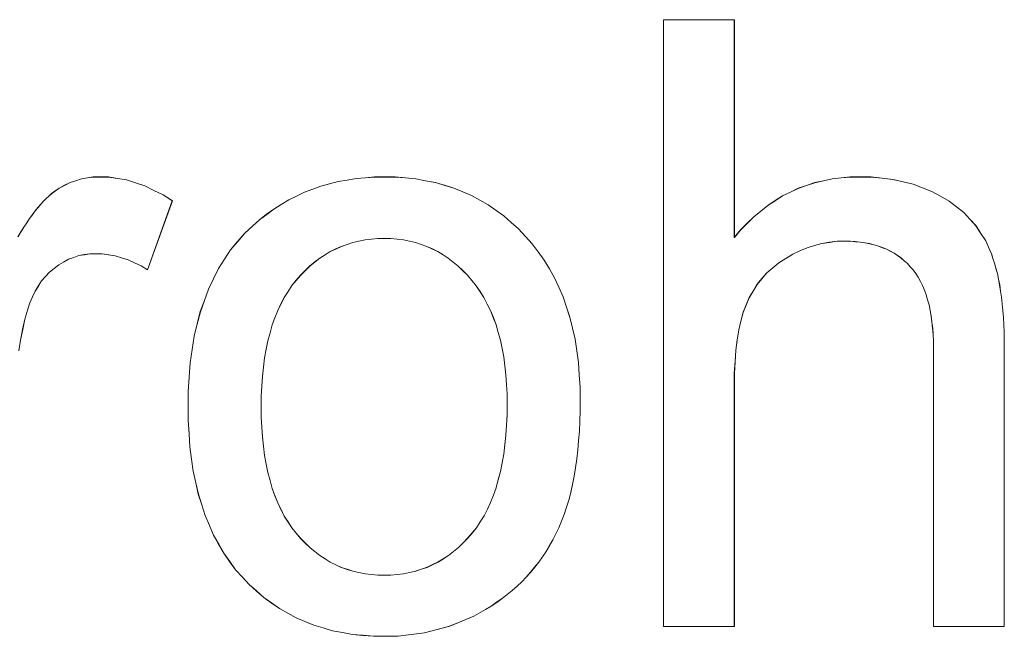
# Model space of a CAD drawing. Extents: x 229 to 926, y 37 to 878.
# Tile 106 of 194: x 322.69 to 326.75, y 834.52 to 837.06. Entities that reach past the tile are written whole.
import ezdxf

# ---------------------------------------------------------------- set-up
doc = ezdxf.new("R2010")
doc.units = 0
doc.layers.get('0').update_dxf_attribs({"lineweight": 13})
doc.layers.add('Beschriftung', color=7, linetype='Continuous', lineweight=25)
doc.layers.add('Beschriftung-A03ENJ5NI0', color=7, linetype='Continuous', lineweight=25)

# ---------------------------------------------------------------- blocks, each defined once
blk = doc.blocks.new('Referenz-A03ENJ5LI0', base_point=(255.7277, 65.704))
at = {"layer": 'Beschriftung', "color": 0, "lineweight": -2}
for p, q in [((325.3409, 834.5615), (325.3409, 837.0615)), ((325.3409, 837.0615), (325.6331, 837.0615)), ((325.6331, 837.0615), (325.6331, 836.1641)), ((322.8736, 836.3792), (322.896, 836.3906)), ((322.896, 836.3906), (322.9194, 836.3983)), ((322.9194, 836.3983), (322.9428, 836.406)), ((322.9428, 836.406), (322.9673, 836.4098)), ((322.9673, 836.4098), (322.9918, 836.4136)), ((322.9918, 836.4136), (323.0174, 836.4136)), ((323.0174, 836.4136), (323.0543, 836.4136)), ((323.0543, 836.4136), (323.0915, 836.4074)), ((323.0915, 836.4074), (323.1287, 836.4013)), ((323.1287, 836.4013), (323.1662, 836.3891)), ((323.1662, 836.3891), (323.2037, 836.3769)), ((323.9296, 836.3759), (323.965, 836.3853)), ((323.965, 836.3853), (324.0004, 836.3947)), ((324.0004, 836.3947), (324.0374, 836.401)), ((324.0374, 836.401), (324.0744, 836.4074)), ((324.0744, 836.4074), (324.1128, 836.4105)), ((324.1128, 836.4105), (324.1512, 836.4136)), ((324.1512, 836.4136), (324.1912, 836.4136)), ((324.1912, 836.4136), (324.2357, 836.4136)), ((324.2357, 836.4136), (324.278, 836.4098)), ((324.278, 836.4098), (324.3205, 836.406)), ((324.3205, 836.406), (324.3608, 836.3983)), ((324.3608, 836.3983), (324.4012, 836.3906)), ((324.4012, 836.3906), (324.4396, 836.3792)), ((325.9307, 836.3785), (325.9647, 836.3902)), ((325.9647, 836.3902), (326.0004, 836.398)), ((326.0004, 836.398), (326.036, 836.4058)), ((326.036, 836.4058), (326.0733, 836.4098)), ((326.0733, 836.4098), (326.1106, 836.4136)), ((326.1106, 836.4136), (326.1495, 836.4136)), ((326.1495, 836.4136), (326.1975, 836.4136)), ((326.1975, 836.4136), (326.2422, 836.4087)), ((326.2422, 836.4087), (326.287, 836.4037)), ((326.287, 836.4037), (326.3286, 836.3938)), ((326.3286, 836.3938), (326.3702, 836.3839)), ((326.3702, 836.3839), (326.4087, 836.369)), ((322.8084, 836.335), (322.8194, 836.3448)), ((322.8194, 836.3448), (322.8299, 836.3524)), ((322.8299, 836.3524), (322.8513, 836.3676)), ((322.8513, 836.3676), (322.8736, 836.3792)), ((323.2037, 836.3769), (323.2415, 836.3585)), ((323.2415, 836.3585), (323.2794, 836.3401)), ((323.8295, 836.335), (323.8619, 836.3508)), ((323.8619, 836.3508), (323.8958, 836.3633)), ((323.8958, 836.3633), (323.9296, 836.3759)), ((324.4396, 836.3792), (324.4779, 836.3678)), ((324.4779, 836.3678), (324.5142, 836.3524)), ((324.5142, 836.3524), (324.5505, 836.3372)), ((325.8322, 836.3357), (325.8645, 836.3512)), ((325.8645, 836.3512), (325.8968, 836.3668)), ((325.8968, 836.3668), (325.9307, 836.3785)), ((326.4087, 836.369), (326.4471, 836.3542)), ((326.4471, 836.3542), (326.4825, 836.3344)), ((322.7753, 836.3018), (322.7864, 836.3136)), ((322.7864, 836.3136), (322.7975, 836.3253)), ((322.7975, 836.3253), (322.8084, 836.335)), ((323.3175, 836.3156), (323.2151, 836.0316)), ((323.2794, 836.3401), (323.3175, 836.3156)), ((323.7663, 836.3005), (323.7971, 836.3194)), ((323.7971, 836.3194), (323.8295, 836.335)), ((324.5505, 836.3372), (324.5848, 836.3181)), ((324.5848, 836.3181), (324.6192, 836.2989)), ((325.771, 836.2967), (325.8016, 836.3161)), ((325.8016, 836.3161), (325.8322, 836.3357)), ((326.4825, 836.3344), (326.5178, 836.3145)), ((326.5178, 836.3145), (326.5481, 836.2909)), ((322.7409, 836.2584), (322.7526, 836.2742)), ((322.7526, 836.2742), (322.7639, 836.288)), ((322.7639, 836.288), (322.7753, 836.3018)), ((323.7061, 836.2597), (323.7354, 836.2816)), ((323.7354, 836.2816), (323.7663, 836.3005)), ((324.6192, 836.2989), (324.6514, 836.276)), ((324.6514, 836.276), (324.6837, 836.2531)), ((325.7132, 836.2499), (325.7421, 836.2732)), ((325.7421, 836.2732), (325.771, 836.2967)), ((326.5481, 836.2909), (326.5784, 836.2673)), ((326.5784, 836.2673), (326.6036, 836.2398)), ((322.7056, 836.2068), (322.7175, 836.2248)), ((322.7175, 836.2248), (322.7293, 836.2426)), ((322.7293, 836.2426), (322.7409, 836.2584)), ((323.649, 836.2125), (323.6768, 836.2376)), ((323.6768, 836.2376), (323.7061, 836.2597)), ((324.6837, 836.2531), (324.7138, 836.2263)), ((324.7138, 836.2263), (324.7442, 836.1996)), ((325.6587, 836.1953), (325.6859, 836.2226)), ((325.6859, 836.2226), (325.7132, 836.2499)), ((326.6036, 836.2398), (326.6289, 836.2125)), ((322.6814, 836.167), (322.6935, 836.1869)), ((322.6935, 836.1869), (322.7056, 836.2068)), ((323.5867, 836.1479), (323.6157, 836.1822)), ((323.6157, 836.1822), (323.649, 836.2125)), ((324.7442, 836.1996), (324.7723, 836.169)), ((325.6331, 836.1641), (325.6587, 836.1953)), ((326.6289, 836.2125), (326.6492, 836.1813)), ((326.6492, 836.1813), (326.6695, 836.1502)), ((323.5575, 836.1135), (323.5867, 836.1479)), ((324.0615, 836.144), (324.0376, 836.1359)), ((324.0865, 836.1494), (324.0615, 836.144)), ((324.1115, 836.1547), (324.0865, 836.1494)), ((324.1377, 836.1575), (324.1115, 836.1547)), ((324.1639, 836.1602), (324.1377, 836.1575)), ((324.1912, 836.1602), (324.1639, 836.1602)), ((324.2182, 836.1602), (324.1912, 836.1602)), ((324.244, 836.1575), (324.2182, 836.1602)), ((324.2697, 836.1547), (324.244, 836.1575)), ((324.2945, 836.1493), (324.2697, 836.1547)), ((324.3192, 836.1439), (324.2945, 836.1493)), ((324.3429, 836.1358), (324.3192, 836.1439)), ((324.7723, 836.169), (324.8006, 836.1384)), ((325.994, 836.1399), (325.9634, 836.1311)), ((326.0255, 836.1444), (325.994, 836.1399)), ((326.057, 836.1487), (326.0255, 836.1444)), ((326.0896, 836.1487), (326.057, 836.1487)), ((326.1113, 836.1487), (326.0896, 836.1487)), ((326.1317, 836.1471), (326.1113, 836.1487)), ((326.1522, 836.1454), (326.1317, 836.1471)), ((326.1715, 836.1422), (326.1522, 836.1454)), ((326.1908, 836.1389), (326.1715, 836.1422)), ((326.6695, 836.1502), (326.6847, 836.1151)), ((323.5326, 836.0752), (323.5575, 836.1135)), ((323.9684, 836.1063), (323.9469, 836.0929)), ((323.9911, 836.1171), (323.9684, 836.1063)), ((324.0138, 836.1278), (323.9911, 836.1171)), ((324.0376, 836.1359), (324.0138, 836.1278)), ((324.3666, 836.1276), (324.3429, 836.1358)), ((324.3891, 836.1169), (324.3666, 836.1276)), ((324.4116, 836.1061), (324.3891, 836.1169)), ((324.433, 836.0925), (324.4116, 836.1061)), ((324.8006, 836.1384), (324.8252, 836.1049)), ((324.8252, 836.1049), (324.8499, 836.0714)), ((325.9033, 836.1089), (325.8737, 836.0957)), ((325.9329, 836.1223), (325.9033, 836.1089)), ((325.9634, 836.1311), (325.9329, 836.1223)), ((326.2088, 836.134), (326.1908, 836.1389)), ((326.2269, 836.1291), (326.2088, 836.134)), ((326.2437, 836.1225), (326.2269, 836.1291)), ((326.2605, 836.1159), (326.2437, 836.1225)), ((326.276, 836.1078), (326.2605, 836.1159)), ((326.2916, 836.0996), (326.276, 836.1078)), ((326.3059, 836.0897), (326.2916, 836.0996)), ((326.6847, 836.1151), (326.6923, 836.0977)), ((322.8695, 836.0632), (322.8494, 836.0519)), ((322.8898, 836.0745), (322.8695, 836.0632)), ((322.9112, 836.0822), (322.8898, 836.0745)), ((322.9326, 836.0897), (322.9112, 836.0822)), ((322.9553, 836.0935), (322.9326, 836.0897)), ((322.9779, 836.0973), (322.9553, 836.0935)), ((323.0017, 836.0973), (322.9779, 836.0973)), ((323.0285, 836.0973), (323.0017, 836.0973)), ((323.0551, 836.0932), (323.0285, 836.0973)), ((323.0817, 836.0891), (323.0551, 836.0932)), ((323.1085, 836.0809), (323.0817, 836.0891)), ((323.1351, 836.0726), (323.1085, 836.0809)), ((323.1618, 836.0603), (323.1351, 836.0726)), ((323.1884, 836.048), (323.1618, 836.0603)), ((323.5076, 836.0367), (323.5326, 836.0752)), ((323.905, 836.0633), (323.8847, 836.0471)), ((323.9254, 836.0794), (323.905, 836.0633)), ((323.9469, 836.0929), (323.9254, 836.0794)), ((324.4544, 836.079), (324.433, 836.0925)), ((324.4748, 836.0628), (324.4544, 836.079)), ((324.4951, 836.0465), (324.4748, 836.0628)), ((324.8499, 836.0714), (324.8711, 836.0351)), ((325.8164, 836.0603), (325.7919, 836.0395)), ((325.8451, 836.078), (325.8164, 836.0603)), ((325.8737, 836.0957), (325.8451, 836.078)), ((326.3203, 836.08), (326.3059, 836.0897)), ((326.3333, 836.0685), (326.3203, 836.08)), ((326.3465, 836.057), (326.3333, 836.0685)), ((326.6923, 836.0977), (326.6989, 836.0782)), ((326.6989, 836.0782), (326.7056, 836.0587)), ((326.7056, 836.0587), (326.7113, 836.0373)), ((322.8114, 836.0216), (322.7951, 836.0035)), ((322.8304, 836.0367), (322.8114, 836.0216)), ((322.8494, 836.0519), (322.8304, 836.0367)), ((323.2151, 836.0316), (323.1884, 836.048)), ((323.4868, 835.9943), (323.5076, 836.0367)), ((323.8654, 836.0283), (323.8463, 836.0094)), ((323.8847, 836.0471), (323.8654, 836.0283)), ((324.5144, 836.0276), (324.4951, 836.0465)), ((324.5335, 836.0086), (324.5144, 836.0276)), ((324.8711, 836.0351), (324.8922, 835.9986)), ((325.7674, 836.0186), (325.747, 835.9947)), ((325.7919, 836.0395), (325.7674, 836.0186)), ((326.3583, 836.0439), (326.3465, 836.057)), ((326.3702, 836.0308), (326.3583, 836.0439)), ((326.3806, 836.0158), (326.3702, 836.0308)), ((326.7113, 836.0373), (326.7171, 836.016)), ((322.7789, 835.9855), (322.7653, 835.9644)), ((322.7951, 836.0035), (322.7789, 835.9855)), ((323.466, 835.9517), (323.4868, 835.9943)), ((323.8283, 835.9879), (323.8102, 835.9663)), ((323.8463, 836.0094), (323.8283, 835.9879)), ((324.5517, 835.987), (324.5335, 836.0086)), ((324.5698, 835.9653), (324.5517, 835.987)), ((324.8922, 835.9986), (324.9098, 835.9593)), ((325.747, 835.9947), (325.7266, 835.9707)), ((326.391, 836.0006), (326.3806, 836.0158)), ((326.4, 835.9836), (326.391, 836.0006)), ((326.4088, 835.9666), (326.4, 835.9836)), ((326.7171, 836.016), (326.7218, 835.9926)), ((326.7218, 835.9926), (326.7265, 835.9691)), ((322.7517, 835.9434), (322.7409, 835.9195)), ((322.7653, 835.9644), (322.7517, 835.9434)), ((323.4494, 835.9052), (323.466, 835.9517)), ((323.7945, 835.942), (323.7787, 835.9177)), ((323.8102, 835.9663), (323.7945, 835.942)), ((324.5857, 835.9411), (324.5698, 835.9653)), ((324.6015, 835.917), (324.5857, 835.9411)), ((324.9098, 835.9593), (324.9275, 835.9199)), ((325.7103, 835.9436), (325.6941, 835.9165)), ((325.7266, 835.9707), (325.7103, 835.9436)), ((326.4162, 835.9477), (326.4088, 835.9666)), ((326.4237, 835.9286), (326.4162, 835.9477)), ((326.7265, 835.9691), (326.7304, 835.9438)), ((326.7304, 835.9438), (326.7341, 835.9184)), ((322.7409, 835.9195), (322.73, 835.8955)), ((323.4328, 835.8587), (323.4494, 835.9052)), ((323.7787, 835.9177), (323.7652, 835.8907)), ((324.6151, 835.8902), (324.6015, 835.917)), ((324.9275, 835.9199), (324.9416, 835.8777)), ((325.6941, 835.9165), (325.6818, 835.8862)), ((326.4296, 835.9077), (326.4237, 835.9286)), ((326.4356, 835.8868), (326.4296, 835.9077)), ((326.7341, 835.9184), (326.737, 835.8911)), ((322.7219, 835.8687), (322.7097, 835.8277)), ((322.73, 835.8955), (322.7219, 835.8687)), ((323.4202, 835.808), (323.4328, 835.8587)), ((323.7517, 835.8637), (323.7404, 835.8339)), ((323.7652, 835.8907), (323.7517, 835.8637)), ((324.6287, 835.8634), (324.6151, 835.8902)), ((324.64, 835.8342), (324.6287, 835.8634)), ((324.9416, 835.8777), (324.9556, 835.8355)), ((325.6696, 835.856), (325.6605, 835.8199)), ((325.6818, 835.8862), (325.6696, 835.856)), ((326.44, 835.8639), (326.4356, 835.8868)), ((326.4445, 835.841), (326.44, 835.8639)), ((326.737, 835.8911), (326.7399, 835.8637)), ((326.7399, 835.8637), (326.7417, 835.8344)), ((322.7097, 835.8277), (322.7006, 835.7848)), ((323.7404, 835.8339), (323.7291, 835.8041)), ((324.6514, 835.8049), (324.64, 835.8342)), ((324.9556, 835.8355), (324.9662, 835.7904)), ((325.6605, 835.8199), (325.6514, 835.784)), ((326.4474, 835.8161), (326.4445, 835.841)), ((326.4504, 835.7913), (326.4474, 835.8161)), ((326.7417, 835.8344), (326.7436, 835.8051)), ((322.7006, 835.7848), (322.6915, 835.7419)), ((323.4078, 835.7574), (323.4202, 835.808)), ((323.7291, 835.8041), (323.7202, 835.7716)), ((324.6605, 835.7731), (324.6514, 835.8049)), ((324.9662, 835.7904), (324.9768, 835.7451)), ((325.6514, 835.784), (325.6453, 835.7421)), ((326.4519, 835.7645), (326.4504, 835.7913)), ((326.7436, 835.8051), (326.7446, 835.7738)), ((322.6915, 835.7419), (322.6854, 835.6972)), ((323.3994, 835.7027), (323.4078, 835.7574)), ((323.7111, 835.7391), (323.7044, 835.7038)), ((323.7202, 835.7716), (323.7111, 835.7391)), ((324.6695, 835.7412), (324.6605, 835.7731)), ((324.6763, 835.7069), (324.6695, 835.7412)), ((324.9768, 835.7451), (324.9838, 835.6971)), ((325.6453, 835.7421), (325.6392, 835.7003)), ((326.4533, 835.7377), (326.4519, 835.7645)), ((326.4533, 835.7089), (326.4533, 835.7377)), ((326.7446, 835.7738), (326.7456, 835.7426)), ((326.7456, 835.7426), (326.7456, 835.7093)), ((323.3912, 835.648), (323.3994, 835.7027)), ((323.7044, 835.7038), (323.6976, 835.6685)), ((324.6831, 835.6725), (324.6763, 835.7069)), ((324.9838, 835.6971), (324.9909, 835.649)), ((325.6392, 835.7003), (325.6361, 835.6529)), ((326.4533, 834.5615), (326.4533, 835.7089)), ((326.7456, 835.7093), (326.7456, 834.5615)), ((323.6976, 835.6685), (323.6931, 835.6305)), ((324.6876, 835.6355), (324.6831, 835.6725)), ((325.6361, 835.6529), (325.6331, 835.6053)), ((323.387, 835.5892), (323.3912, 835.648)), ((323.6931, 835.6305), (323.6886, 835.5924)), ((324.6922, 835.5987), (324.6876, 835.6355)), ((324.9909, 835.649), (324.9944, 835.598)), ((323.3828, 835.5304), (323.387, 835.5892)), ((323.6886, 835.5924), (323.6863, 835.5517)), ((324.6944, 835.5592), (324.6922, 835.5987)), ((324.9944, 835.598), (324.9979, 835.547)), ((325.6331, 835.6053), (325.6331, 835.552)), ((323.6863, 835.5517), (323.6841, 835.5109)), ((324.6967, 835.5197), (324.6944, 835.5592)), ((324.9979, 835.547), (324.9979, 835.4932)), ((325.6331, 835.552), (325.6331, 834.5615)), ((323.3828, 835.4676), (323.3828, 835.5304)), ((323.6841, 835.5109), (323.6841, 835.4675)), ((324.6967, 835.4777), (324.6967, 835.5197)), ((324.9979, 835.4932), (324.9979, 835.4495)), ((323.3828, 835.4102), (323.3828, 835.4676)), ((323.6841, 835.4675), (323.6841, 835.424)), ((324.6967, 835.4331), (324.6967, 835.4777)), ((323.3863, 835.3563), (323.3828, 835.4102)), ((323.6841, 835.424), (323.6863, 835.3832)), ((324.6945, 835.3914), (324.6967, 835.4331)), ((324.9979, 835.4495), (324.9964, 835.408)), ((323.6863, 835.3832), (323.6886, 835.3424)), ((324.6922, 835.3496), (324.6945, 835.3914)), ((324.9964, 835.408), (324.9949, 835.3668)), ((323.3897, 835.3023), (323.3863, 835.3563)), ((323.6886, 835.3424), (323.6931, 835.3043)), ((324.6876, 835.3108), (324.6922, 835.3496)), ((324.9949, 835.3668), (324.9917, 835.3277)), ((323.3968, 835.2517), (323.3897, 835.3023)), ((323.6931, 835.3043), (323.6976, 835.2663)), ((324.6832, 835.2719), (324.6876, 835.3108)), ((324.9885, 835.2887), (324.984, 835.252)), ((324.9917, 835.3277), (324.9885, 835.2887)), ((323.4037, 835.2011), (323.3968, 835.2517)), ((323.6976, 835.2663), (323.7044, 835.231)), ((324.6765, 835.2359), (324.6832, 835.2719)), ((324.984, 835.252), (324.9792, 835.2154)), ((323.7044, 835.231), (323.7111, 835.1957)), ((324.6696, 835.1999), (324.6765, 835.2359)), ((324.9792, 835.2154), (324.973, 835.181)), ((323.4142, 835.1539), (323.4037, 835.2011)), ((323.7111, 835.1957), (323.7202, 835.1631)), ((324.6517, 835.1335), (324.6607, 835.1668)), ((324.6607, 835.1668), (324.6696, 835.1999)), ((324.973, 835.181), (324.9667, 835.1466)), ((323.4246, 835.1067), (323.4142, 835.1539)), ((323.7202, 835.1631), (323.7291, 835.1305)), ((323.7291, 835.1305), (323.7404, 835.1007)), ((324.6404, 835.1032), (324.6517, 835.1335)), ((324.9667, 835.1466), (324.959, 835.1145)), ((323.4386, 835.0626), (323.4246, 835.1067)), ((323.7404, 835.1007), (323.7517, 835.0708)), ((324.6291, 835.073), (324.6404, 835.1032)), ((324.959, 835.1145), (324.9512, 835.0825)), ((323.4525, 835.0188), (323.4386, 835.0626)), ((323.7517, 835.0708), (323.7652, 835.0437)), ((324.602, 835.018), (324.6156, 835.0454)), ((324.6156, 835.0454), (324.6291, 835.073)), ((324.9417, 835.0528), (324.9325, 835.0232)), ((324.9512, 835.0825), (324.9417, 835.0528)), ((323.4701, 834.9783), (323.4525, 835.0188)), ((323.7652, 835.0437), (323.7787, 835.0166)), ((323.7787, 835.0166), (323.7945, 834.9922)), ((324.5863, 834.9934), (324.602, 835.018)), ((324.9325, 835.0232), (324.9215, 834.9958)), ((323.4874, 834.9377), (323.4701, 834.9783)), ((323.7945, 834.9922), (323.8102, 834.9678)), ((323.8102, 834.9678), (323.8283, 834.9462)), ((324.5525, 834.947), (324.5705, 834.9688)), ((324.5705, 834.9688), (324.5863, 834.9934)), ((324.9106, 834.9684), (324.8982, 834.9434)), ((324.9215, 834.9958), (324.9106, 834.9684)), ((323.5083, 834.9005), (323.4874, 834.9377)), ((323.8283, 834.9462), (323.8463, 834.9245)), ((323.8463, 834.9245), (323.8654, 834.9056)), ((324.5153, 834.9063), (324.5344, 834.9253)), ((324.5344, 834.9253), (324.5525, 834.947)), ((324.8982, 834.9434), (324.8856, 834.9184)), ((323.5293, 834.8634), (323.5083, 834.9005)), ((323.8654, 834.9056), (323.8847, 834.8866)), ((323.8847, 834.8866), (323.905, 834.8704)), ((324.4758, 834.8709), (324.4962, 834.8872)), ((324.4962, 834.8872), (324.5153, 834.9063)), ((324.8718, 834.8947), (324.8578, 834.8711)), ((324.8856, 834.9184), (324.8718, 834.8947)), ((323.5537, 834.8295), (323.5293, 834.8634)), ((323.905, 834.8704), (323.9254, 834.8542)), ((323.9254, 834.8542), (323.9469, 834.8406)), ((324.434, 834.841), (324.4556, 834.8546)), ((324.4556, 834.8546), (324.4758, 834.8709)), ((324.8426, 834.8488), (324.8272, 834.8266)), ((324.8578, 834.8711), (324.8426, 834.8488)), ((323.5781, 834.7957), (323.5537, 834.8295)), ((323.9469, 834.8406), (323.9684, 834.8271)), ((323.9684, 834.8271), (323.9911, 834.8162)), ((323.9911, 834.8162), (324.0138, 834.8054)), ((324.0138, 834.8054), (324.0376, 834.7974)), ((324.3438, 834.7974), (324.3675, 834.8056)), ((324.3675, 834.8056), (324.3901, 834.8166)), ((324.3901, 834.8166), (324.4127, 834.8274)), ((324.4127, 834.8274), (324.434, 834.841)), ((324.8105, 834.8057), (324.7937, 834.7849)), ((324.8272, 834.8266), (324.8105, 834.8057)), ((323.606, 834.7652), (323.5781, 834.7957)), ((323.6339, 834.7348), (323.606, 834.7652)), ((324.0376, 834.7974), (324.0615, 834.7892)), ((324.0615, 834.7892), (324.0865, 834.7838)), ((324.0865, 834.7838), (324.1115, 834.7785)), ((324.1115, 834.7785), (324.1377, 834.7757)), ((324.1377, 834.7757), (324.1639, 834.773)), ((324.1639, 834.773), (324.1912, 834.773)), ((324.1912, 834.773), (324.2183, 834.773)), ((324.2183, 834.773), (324.2443, 834.7757)), ((324.2443, 834.7757), (324.2703, 834.7785)), ((324.2703, 834.7785), (324.2952, 834.7838)), ((324.2952, 834.7838), (324.32, 834.7893)), ((324.32, 834.7893), (324.3438, 834.7974)), ((324.7756, 834.7655), (324.7573, 834.746)), ((324.7937, 834.7849), (324.7756, 834.7655)), ((323.664, 834.7081), (323.6339, 834.7348)), ((324.7378, 834.728), (324.7183, 834.7099)), ((324.7573, 834.746), (324.7378, 834.728)), ((323.6941, 834.6815), (323.664, 834.7081)), ((323.7263, 834.6587), (323.6941, 834.6815)), ((324.6972, 834.6933), (324.6763, 834.6767)), ((324.7183, 834.7099), (324.6972, 834.6933)), ((323.7585, 834.6357), (323.7263, 834.6587)), ((324.6314, 834.6461), (324.6075, 834.6322)), ((324.6538, 834.6614), (324.6314, 834.6461)), ((324.6763, 834.6767), (324.6538, 834.6614)), ((323.7929, 834.6167), (323.7585, 834.6357)), ((323.8274, 834.5976), (323.7929, 834.6167)), ((324.5598, 834.6045), (324.51, 834.5838)), ((324.6075, 834.6322), (324.5598, 834.6045)), ((323.864, 834.5824), (323.8274, 834.5976)), ((323.9005, 834.5672), (323.864, 834.5824)), ((323.9393, 834.5557), (323.9005, 834.5672)), ((324.4602, 834.5631), (324.4082, 834.5492)), ((324.51, 834.5838), (324.4602, 834.5631)), ((325.6331, 834.5615), (325.3409, 834.5615)), ((326.7456, 834.5615), (326.4533, 834.5615)), ((323.978, 834.5443), (323.9393, 834.5557)), ((324.0188, 834.5367), (323.978, 834.5443)), ((324.0598, 834.529), (324.0188, 834.5367)), ((324.1029, 834.5253), (324.0598, 834.529)), ((324.146, 834.5215), (324.1029, 834.5253)), ((324.1912, 834.5215), (324.146, 834.5215)), ((324.2476, 834.5215), (324.1912, 834.5215)), ((324.3018, 834.5284), (324.2476, 834.5215)), ((324.3561, 834.5354), (324.3018, 834.5284)), ((324.4082, 834.5492), (324.3561, 834.5354))]:
    blk.add_line(p, q, dxfattribs=at)
blk = doc.blocks.new('Referenz-A03ENJ62I0', base_point=(255.7277, 65.7055))
at = {"layer": 'Beschriftung-A03ENJ5NI0', "color": 0, "lineweight": -2}
for p, q in [((325.341, 834.5612), (325.341, 837.0612)), ((325.341, 837.0612), (325.6333, 837.0612)), ((325.6333, 837.0612), (325.6333, 836.1639)), ((322.8738, 836.3789), (322.8962, 836.3904)), ((322.8962, 836.3904), (322.9195, 836.398)), ((322.9195, 836.398), (322.943, 836.4057)), ((322.943, 836.4057), (322.9674, 836.4095)), ((322.9674, 836.4095), (322.9919, 836.4134)), ((322.9919, 836.4134), (323.0175, 836.4134)), ((323.0175, 836.4134), (323.0544, 836.4134)), ((323.0544, 836.4134), (323.0917, 836.4072)), ((323.0917, 836.4072), (323.1289, 836.4011)), ((323.1289, 836.4011), (323.1664, 836.3889)), ((323.1664, 836.3889), (323.2038, 836.3767)), ((323.9298, 836.3757), (323.9652, 836.3851)), ((323.9652, 836.3851), (324.0006, 836.3945)), ((324.0006, 836.3945), (324.0376, 836.4008)), ((324.0376, 836.4008), (324.0745, 836.4071)), ((324.0745, 836.4071), (324.1129, 836.4102)), ((324.1129, 836.4102), (324.1513, 836.4134)), ((324.1513, 836.4134), (324.1914, 836.4134)), ((324.1914, 836.4134), (324.2358, 836.4134)), ((324.2358, 836.4134), (324.2782, 836.4095)), ((324.2782, 836.4095), (324.3206, 836.4057)), ((324.3206, 836.4057), (324.3609, 836.398)), ((324.3609, 836.398), (324.4013, 836.3904)), ((324.4013, 836.3904), (324.4397, 836.3789)), ((325.9309, 836.3783), (325.9648, 836.39)), ((325.9648, 836.39), (326.0005, 836.3978)), ((326.0005, 836.3978), (326.0361, 836.4056)), ((326.0361, 836.4056), (326.0735, 836.4095)), ((326.0735, 836.4095), (326.1107, 836.4134)), ((326.1107, 836.4134), (326.1496, 836.4134)), ((326.1496, 836.4134), (326.1976, 836.4134)), ((326.1976, 836.4134), (326.2423, 836.4085)), ((326.2423, 836.4085), (326.2871, 836.4035)), ((326.2871, 836.4035), (326.3287, 836.3935)), ((326.3287, 836.3935), (326.3703, 836.3837)), ((326.3703, 836.3837), (326.4088, 836.3687)), ((322.8086, 836.3348), (322.8195, 836.3445)), ((322.8195, 836.3445), (322.8301, 836.3521)), ((322.8301, 836.3521), (322.8514, 836.3674)), ((322.8514, 836.3674), (322.8738, 836.3789)), ((323.2038, 836.3767), (323.2417, 836.3582)), ((323.2417, 836.3582), (323.2795, 836.3399)), ((323.8296, 836.3348), (323.862, 836.3506)), ((323.862, 836.3506), (323.8959, 836.3631)), ((323.8959, 836.3631), (323.9298, 836.3757)), ((324.4397, 836.3789), (324.4781, 836.3675)), ((324.4781, 836.3675), (324.5143, 836.3522)), ((324.5143, 836.3522), (324.5506, 836.3369)), ((325.8324, 836.3354), (325.8646, 836.351)), ((325.8646, 836.351), (325.8969, 836.3666)), ((325.8969, 836.3666), (325.9309, 836.3783)), ((326.4088, 836.3687), (326.4472, 836.3539)), ((326.4472, 836.3539), (326.4826, 836.3341)), ((322.7754, 836.3016), (322.7865, 836.3133)), ((322.7865, 836.3133), (322.7976, 836.325)), ((322.7976, 836.325), (322.8086, 836.3348)), ((323.3176, 836.3154), (323.2152, 836.0313)), ((323.2795, 836.3399), (323.3176, 836.3154)), ((323.7665, 836.3003), (323.7973, 836.3191)), ((323.7973, 836.3191), (323.8296, 836.3348)), ((324.5506, 836.3369), (324.5849, 836.3178)), ((324.5849, 836.3178), (324.6193, 836.2987)), ((325.7711, 836.2965), (325.8017, 836.3159)), ((325.8017, 836.3159), (325.8324, 836.3354)), ((326.4826, 836.3341), (326.518, 836.3142)), ((326.518, 836.3142), (326.5482, 836.2907)), ((322.7411, 836.2581), (322.7527, 836.274)), ((322.7527, 836.274), (322.7641, 836.2878)), ((322.7641, 836.2878), (322.7754, 836.3016)), ((323.7063, 836.2594), (323.7356, 836.2813)), ((323.7356, 836.2813), (323.7665, 836.3003)), ((324.6193, 836.2987), (324.6515, 836.2758)), ((324.6515, 836.2758), (324.6838, 836.2528)), ((325.7133, 836.2497), (325.7422, 836.273)), ((325.7422, 836.273), (325.7711, 836.2965)), ((326.5482, 836.2907), (326.5785, 836.2671)), ((326.5785, 836.2671), (326.6037, 836.2396)), ((322.7057, 836.2066), (322.7176, 836.2245)), ((322.7176, 836.2245), (322.7295, 836.2423)), ((322.7295, 836.2423), (322.7411, 836.2581)), ((323.6491, 836.2122), (323.677, 836.2374)), ((323.677, 836.2374), (323.7063, 836.2594)), ((324.6838, 836.2528), (324.714, 836.2261)), ((324.714, 836.2261), (324.7443, 836.1994)), ((325.6588, 836.1951), (325.6861, 836.2224)), ((325.6861, 836.2224), (325.7133, 836.2497)), ((326.6037, 836.2396), (326.6291, 836.2122)), ((322.6816, 836.1667), (322.6936, 836.1867)), ((322.6936, 836.1867), (322.7057, 836.2066)), ((323.5868, 836.1476), (323.6158, 836.182)), ((323.6158, 836.182), (323.6491, 836.2122)), ((324.7443, 836.1994), (324.7724, 836.1687)), ((325.6333, 836.1639), (325.6588, 836.1951)), ((326.6291, 836.2122), (326.6493, 836.1811)), ((326.6493, 836.1811), (326.6696, 836.1499)), ((323.5577, 836.1133), (323.5868, 836.1476)), ((324.0616, 836.1438), (324.0378, 836.1357)), ((324.0866, 836.1492), (324.0616, 836.1438)), ((324.1116, 836.1545), (324.0866, 836.1492)), ((324.1379, 836.1573), (324.1116, 836.1545)), ((324.164, 836.1599), (324.1379, 836.1573)), ((324.1914, 836.1599), (324.164, 836.1599)), ((324.2183, 836.1599), (324.1914, 836.1599)), ((324.2441, 836.1573), (324.2183, 836.1599)), ((324.2699, 836.1545), (324.2441, 836.1573)), ((324.2947, 836.1491), (324.2699, 836.1545)), ((324.3194, 836.1437), (324.2947, 836.1491)), ((324.343, 836.1356), (324.3194, 836.1437)), ((324.7724, 836.1687), (324.8007, 836.1381)), ((326.0257, 836.1441), (325.9941, 836.1397)), ((326.0572, 836.1485), (326.0257, 836.1441)), ((326.0897, 836.1485), (326.0572, 836.1485)), ((326.1114, 836.1485), (326.0897, 836.1485)), ((326.1319, 836.1469), (326.1114, 836.1485)), ((326.1524, 836.1452), (326.1319, 836.1469)), ((326.1717, 836.142), (326.1524, 836.1452)), ((326.1909, 836.1387), (326.1717, 836.142)), ((326.6696, 836.1499), (326.6848, 836.1149)), ((323.5327, 836.0749), (323.5577, 836.1133)), ((323.9685, 836.1061), (323.9471, 836.0926)), ((323.9912, 836.1168), (323.9685, 836.1061)), ((324.014, 836.1276), (323.9912, 836.1168)), ((324.0378, 836.1357), (324.014, 836.1276)), ((324.3667, 836.1274), (324.343, 836.1356)), ((324.3892, 836.1167), (324.3667, 836.1274)), ((324.4117, 836.1059), (324.3892, 836.1167)), ((324.4331, 836.0923), (324.4117, 836.1059)), ((324.8007, 836.1381), (324.8254, 836.1047)), ((324.8254, 836.1047), (324.8501, 836.0712)), ((325.9034, 836.1087), (325.8739, 836.0955)), ((325.933, 836.122), (325.9034, 836.1087)), ((325.9635, 836.1308), (325.933, 836.122)), ((325.9941, 836.1397), (325.9635, 836.1308)), ((326.209, 836.1338), (326.1909, 836.1387)), ((326.227, 836.1289), (326.209, 836.1338)), ((326.2438, 836.1223), (326.227, 836.1289)), ((326.2606, 836.1157), (326.2438, 836.1223)), ((326.2761, 836.1075), (326.2606, 836.1157)), ((326.2917, 836.0994), (326.2761, 836.1075)), ((326.3061, 836.0895), (326.2917, 836.0994)), ((326.6848, 836.1149), (326.6924, 836.0974)), ((322.8697, 836.063), (322.8495, 836.0517)), ((322.8899, 836.0743), (322.8697, 836.063)), ((322.9114, 836.0819), (322.8899, 836.0743)), ((322.9327, 836.0895), (322.9114, 836.0819)), ((322.9554, 836.0932), (322.9327, 836.0895)), ((322.9781, 836.0971), (322.9554, 836.0932)), ((323.0019, 836.0971), (322.9781, 836.0971)), ((323.0286, 836.0971), (323.0019, 836.0971)), ((323.0552, 836.093), (323.0286, 836.0971)), ((323.0819, 836.0889), (323.0552, 836.093)), ((323.1086, 836.0807), (323.0819, 836.0889)), ((323.1352, 836.0724), (323.1086, 836.0807)), ((323.1619, 836.0601), (323.1352, 836.0724)), ((323.1885, 836.0478), (323.1619, 836.0601)), ((323.5077, 836.0365), (323.5327, 836.0749)), ((323.9051, 836.063), (323.8848, 836.0469)), ((323.9256, 836.0792), (323.9051, 836.063)), ((323.9471, 836.0926), (323.9256, 836.0792)), ((324.4546, 836.0788), (324.4331, 836.0923)), ((324.4749, 836.0625), (324.4546, 836.0788)), ((324.4952, 836.0462), (324.4749, 836.0625)), ((324.8501, 836.0712), (324.8712, 836.0348)), ((325.8166, 836.0601), (325.792, 836.0392)), ((325.8452, 836.0778), (325.8166, 836.0601)), ((325.8739, 836.0955), (325.8452, 836.0778)), ((326.3204, 836.0797), (326.3061, 836.0895)), ((326.3335, 836.0683), (326.3204, 836.0797)), ((326.3466, 836.0567), (326.3335, 836.0683)), ((326.6924, 836.0974), (326.6991, 836.078)), ((326.6991, 836.078), (326.7057, 836.0585)), ((322.8115, 836.0214), (322.7953, 836.0033)), ((322.8305, 836.0365), (322.8115, 836.0214)), ((322.8495, 836.0517), (322.8305, 836.0365)), ((323.2152, 836.0313), (323.1885, 836.0478)), ((323.487, 835.994), (323.5077, 836.0365)), ((323.8656, 836.028), (323.8464, 836.0091)), ((323.8848, 836.0469), (323.8656, 836.028)), ((324.5145, 836.0273), (324.4952, 836.0462)), ((324.5337, 836.0084), (324.5145, 836.0273)), ((324.8712, 836.0348), (324.8923, 835.9984)), ((325.7675, 836.0183), (325.7471, 835.9945)), ((325.792, 836.0392), (325.7675, 836.0183)), ((326.3584, 836.0437), (326.3466, 836.0567)), ((326.3703, 836.0305), (326.3584, 836.0437)), ((326.3807, 836.0155), (326.3703, 836.0305)), ((326.7057, 836.0585), (326.7114, 836.0371)), ((326.7114, 836.0371), (326.7172, 836.0157)), ((322.779, 835.9853), (322.7654, 835.9642)), ((322.7953, 836.0033), (322.779, 835.9853)), ((323.4662, 835.9515), (323.487, 835.994)), ((323.8284, 835.9876), (323.8103, 835.966)), ((323.8464, 836.0091), (323.8284, 835.9876)), ((324.5518, 835.9867), (324.5337, 836.0084)), ((324.5699, 835.9651), (324.5518, 835.9867)), ((324.8923, 835.9984), (324.9099, 835.959)), ((325.7471, 835.9945), (325.7268, 835.9705)), ((326.3911, 836.0004), (326.3807, 836.0155)), ((326.4001, 835.9834), (326.3911, 836.0004)), ((326.409, 835.9664), (326.4001, 835.9834)), ((326.7172, 836.0157), (326.7219, 835.9923)), ((326.7219, 835.9923), (326.7267, 835.9689)), ((322.7518, 835.9431), (322.741, 835.9192)), ((322.7654, 835.9642), (322.7518, 835.9431)), ((323.4495, 835.9049), (323.4662, 835.9515)), ((323.7947, 835.9418), (323.7788, 835.9174)), ((323.8103, 835.966), (323.7947, 835.9418)), ((324.5858, 835.9409), (324.5699, 835.9651)), ((324.6017, 835.9168), (324.5858, 835.9409)), ((324.9099, 835.959), (324.9276, 835.9197)), ((325.7104, 835.9433), (325.6942, 835.9162)), ((325.7268, 835.9705), (325.7104, 835.9433)), ((326.4164, 835.9474), (326.409, 835.9664)), ((326.4238, 835.9284), (326.4164, 835.9474)), ((326.7267, 835.9689), (326.7305, 835.9435)), ((326.7305, 835.9435), (326.7342, 835.9182)), ((322.741, 835.9192), (322.7301, 835.8953)), ((323.4329, 835.8584), (323.4495, 835.9049)), ((323.7788, 835.9174), (323.7653, 835.8905)), ((324.6152, 835.8899), (324.6017, 835.9168)), ((324.9276, 835.9197), (324.9417, 835.8775)), ((325.6942, 835.9162), (325.682, 835.886)), ((326.4298, 835.9075), (326.4238, 835.9284)), ((326.4357, 835.8866), (326.4298, 835.9075)), ((326.7342, 835.9182), (326.7371, 835.8908)), ((322.7221, 835.8684), (322.7099, 835.8275)), ((322.7301, 835.8953), (322.7221, 835.8684)), ((323.4203, 835.8078), (323.4329, 835.8584)), ((323.7518, 835.8635), (323.7405, 835.8336)), ((323.7653, 835.8905), (323.7518, 835.8635)), ((324.6289, 835.8632), (324.6152, 835.8899)), ((324.6402, 835.834), (324.6289, 835.8632)), ((324.9417, 835.8775), (324.9557, 835.8352)), ((325.6698, 835.8557), (325.6607, 835.8197)), ((325.682, 835.886), (325.6698, 835.8557)), ((326.4402, 835.8636), (326.4357, 835.8866)), ((326.4446, 835.8407), (326.4402, 835.8636)), ((326.7371, 835.8908), (326.74, 835.8635)), ((326.74, 835.8635), (326.7418, 835.8341)), ((322.7099, 835.8275), (322.7008, 835.7846)), ((323.7405, 835.8336), (323.7293, 835.8039)), ((324.6515, 835.8047), (324.6402, 835.834)), ((324.9557, 835.8352), (324.9663, 835.7901)), ((325.6607, 835.8197), (325.6515, 835.7837)), ((326.4475, 835.8159), (326.4446, 835.8407)), ((326.4505, 835.7911), (326.4475, 835.8159)), ((326.7418, 835.8341), (326.7437, 835.8048)), ((322.7008, 835.7846), (322.6916, 835.7417)), ((323.4079, 835.7572), (323.4203, 835.8078)), ((323.7293, 835.8039), (323.7203, 835.7714)), ((324.6606, 835.7729), (324.6515, 835.8047)), ((324.9663, 835.7901), (324.9769, 835.7449)), ((325.6515, 835.7837), (325.6454, 835.7418)), ((326.4521, 835.7642), (326.4505, 835.7911)), ((326.7437, 835.8048), (326.7447, 835.7736)), ((322.6916, 835.7417), (322.6856, 835.6969)), ((323.3996, 835.7024), (323.4079, 835.7572)), ((323.7112, 835.7389), (323.7045, 835.7036)), ((323.7203, 835.7714), (323.7112, 835.7389)), ((324.6697, 835.741), (324.6606, 835.7729)), ((324.6764, 835.7066), (324.6697, 835.741)), ((324.9769, 835.7449), (324.984, 835.6969)), ((325.6454, 835.7418), (325.6394, 835.7001)), ((326.4535, 835.7375), (326.4521, 835.7642)), ((326.4535, 835.7086), (326.4535, 835.7375)), ((326.7447, 835.7736), (326.7457, 835.7423)), ((326.7457, 835.7423), (326.7457, 835.709)), ((323.3913, 835.6477), (323.3996, 835.7024)), ((323.7045, 835.7036), (323.6977, 835.6682)), ((324.6833, 835.6723), (324.6764, 835.7066)), ((324.984, 835.6969), (324.991, 835.6488)), ((325.6394, 835.7001), (325.6363, 835.6526)), ((326.4535, 834.5612), (326.4535, 835.7086)), ((326.7457, 835.709), (326.7457, 834.5612)), ((323.6977, 835.6682), (323.6932, 835.6302)), ((324.6878, 835.6353), (324.6833, 835.6723)), ((323.3871, 835.589), (323.3913, 835.6477)), ((323.6932, 835.6302), (323.6887, 835.5922)), ((324.6923, 835.5984), (324.6878, 835.6353)), ((324.991, 835.6488), (324.9945, 835.5978)), ((325.6363, 835.6526), (325.6333, 835.6051)), ((323.383, 835.5301), (323.3871, 835.589)), ((323.6887, 835.5922), (323.6864, 835.5514)), ((324.6946, 835.5589), (324.6923, 835.5984)), ((324.9945, 835.5978), (324.9981, 835.5467)), ((325.6333, 835.6051), (325.6333, 835.5518)), ((323.6864, 835.5514), (323.6842, 835.5107)), ((324.6968, 835.5195), (324.6946, 835.5589)), ((324.9981, 835.5467), (324.9981, 835.4929)), ((325.6333, 835.5518), (325.6333, 834.5612)), ((323.383, 835.4673), (323.383, 835.5301)), ((323.6842, 835.5107), (323.6842, 835.4673)), ((324.6968, 835.4774), (324.6968, 835.5195)), ((324.9981, 835.4929), (324.9981, 835.4492)), ((323.383, 835.4099), (323.383, 835.4673)), ((323.6842, 835.4673), (323.6842, 835.4237)), ((324.6968, 835.4329), (324.6968, 835.4774)), ((323.3864, 835.356), (323.383, 835.4099)), ((323.6842, 835.4237), (323.6864, 835.383)), ((324.6946, 835.3911), (324.6968, 835.4329)), ((324.9981, 835.4492), (324.9965, 835.4078)), ((323.6864, 835.383), (323.6887, 835.3421)), ((324.6923, 835.3494), (324.6946, 835.3911)), ((324.9965, 835.4078), (324.995, 835.3665)), ((323.3899, 835.302), (323.3864, 835.356)), ((323.6887, 835.3421), (323.6932, 835.3041)), ((324.6878, 835.3106), (324.6923, 835.3494)), ((324.995, 835.3665), (324.9918, 835.3274)), ((323.3969, 835.2514), (323.3899, 835.302)), ((323.6932, 835.3041), (323.6977, 835.2661)), ((324.6833, 835.2717), (324.6878, 835.3106)), ((324.9887, 835.2885), (324.9841, 835.2518)), ((324.9918, 835.3274), (324.9887, 835.2885)), ((323.4038, 835.2009), (323.3969, 835.2514)), ((323.6977, 835.2661), (323.7045, 835.2307)), ((324.6766, 835.2357), (324.6833, 835.2717)), ((324.9841, 835.2518), (324.9793, 835.2151)), ((323.7045, 835.2307), (323.7112, 835.1955)), ((324.6698, 835.1996), (324.6766, 835.2357)), ((324.9793, 835.2151), (324.9732, 835.1808)), ((323.4143, 835.1537), (323.4038, 835.2009)), ((323.7112, 835.1955), (323.7203, 835.1629)), ((324.6518, 835.1333), (324.6608, 835.1665)), ((324.6608, 835.1665), (324.6698, 835.1996)), ((324.9732, 835.1808), (324.9668, 835.1463)), ((323.4248, 835.1064), (323.4143, 835.1537)), ((323.7203, 835.1629), (323.7293, 835.1303)), ((323.7293, 835.1303), (323.7405, 835.1004)), ((324.6405, 835.103), (324.6518, 835.1333)), ((324.9668, 835.1463), (324.9591, 835.1143)), ((323.4388, 835.0624), (323.4248, 835.1064)), ((323.7405, 835.1004), (323.7518, 835.0706)), ((324.6292, 835.0727), (324.6405, 835.103)), ((324.9591, 835.1143), (324.9513, 835.0823)), ((323.4527, 835.0185), (323.4388, 835.0624)), ((323.7518, 835.0706), (323.7653, 835.0435)), ((324.6021, 835.0177), (324.6158, 835.0452)), ((324.6158, 835.0452), (324.6292, 835.0727)), ((324.9419, 835.0526), (324.9326, 835.0229)), ((324.9513, 835.0823), (324.9419, 835.0526)), ((323.4702, 834.9781), (323.4527, 835.0185)), ((323.7653, 835.0435), (323.7788, 835.0163)), ((323.7788, 835.0163), (323.7947, 834.992)), ((324.5865, 834.9931), (324.6021, 835.0177)), ((324.9326, 835.0229), (324.9217, 834.9955)), ((323.4876, 834.9375), (323.4702, 834.9781)), ((323.7947, 834.992), (323.8103, 834.9676)), ((323.8103, 834.9676), (323.8284, 834.946)), ((324.5526, 834.9468), (324.5707, 834.9685)), ((324.5707, 834.9685), (324.5865, 834.9931)), ((324.9107, 834.9682), (324.8983, 834.9431)), ((324.9217, 834.9955), (324.9107, 834.9682)), ((323.5085, 834.9003), (323.4876, 834.9375)), ((323.8284, 834.946), (323.8464, 834.9243)), ((323.8464, 834.9243), (323.8656, 834.9054)), ((324.5155, 834.906), (324.5346, 834.925)), ((324.5346, 834.925), (324.5526, 834.9468)), ((324.8983, 834.9431), (324.8858, 834.9181)), ((323.5294, 834.8631), (323.5085, 834.9003)), ((323.8656, 834.9054), (323.8848, 834.8864)), ((323.8848, 834.8864), (323.9051, 834.8701)), ((324.4759, 834.8706), (324.4963, 834.887)), ((324.4963, 834.887), (324.5155, 834.906)), ((324.8719, 834.8944), (324.8579, 834.8708)), ((324.8858, 834.9181), (324.8719, 834.8944)), ((323.5539, 834.8293), (323.5294, 834.8631)), ((323.9051, 834.8701), (323.9256, 834.854)), ((323.9256, 834.854), (323.9471, 834.8404)), ((324.4342, 834.8407), (324.4557, 834.8543)), ((324.4557, 834.8543), (324.4759, 834.8706)), ((324.8427, 834.8485), (324.8273, 834.8263)), ((324.8579, 834.8708), (324.8427, 834.8485)), ((323.5783, 834.7954), (323.5539, 834.8293)), ((323.9471, 834.8404), (323.9685, 834.8269)), ((323.9685, 834.8269), (323.9912, 834.816)), ((323.9912, 834.816), (324.014, 834.8052)), ((324.014, 834.8052), (324.0378, 834.7971)), ((324.3439, 834.7972), (324.3676, 834.8054)), ((324.3676, 834.8054), (324.3902, 834.8163)), ((324.3902, 834.8163), (324.4128, 834.8271)), ((324.4128, 834.8271), (324.4342, 834.8407)), ((324.8106, 834.8055), (324.7939, 834.7847)), ((324.8273, 834.8263), (324.8106, 834.8055)), ((323.6062, 834.765), (323.5783, 834.7954)), ((323.6341, 834.7345), (323.6062, 834.765)), ((324.0378, 834.7971), (324.0616, 834.789)), ((324.0616, 834.789), (324.0866, 834.7836)), ((324.0866, 834.7836), (324.1116, 834.7782)), ((324.1116, 834.7782), (324.1379, 834.7754)), ((324.1379, 834.7754), (324.164, 834.7728)), ((324.164, 834.7728), (324.1914, 834.7728)), ((324.1914, 834.7728), (324.2185, 834.7728)), ((324.2185, 834.7728), (324.2445, 834.7754)), ((324.2445, 834.7754), (324.2704, 834.7782)), ((324.2704, 834.7782), (324.2953, 834.7836)), ((324.2953, 834.7836), (324.3202, 834.789)), ((324.3202, 834.789), (324.3439, 834.7972)), ((324.7757, 834.7652), (324.7575, 834.7458)), ((324.7939, 834.7847), (324.7757, 834.7652)), ((323.6642, 834.7079), (323.6341, 834.7345)), ((324.7379, 834.7278), (324.7184, 834.7096)), ((324.7575, 834.7458), (324.7379, 834.7278)), ((323.6942, 834.6812), (323.6642, 834.7079)), ((323.7264, 834.6584), (323.6942, 834.6812)), ((324.6974, 834.693), (324.6764, 834.6764)), ((324.7184, 834.7096), (324.6974, 834.693)), ((323.7586, 834.6355), (323.7264, 834.6584)), ((324.6316, 834.6458), (324.6076, 834.632)), ((324.654, 834.6612), (324.6316, 834.6458)), ((324.6764, 834.6764), (324.654, 834.6612)), ((323.793, 834.6165), (323.7586, 834.6355)), ((323.8275, 834.5974), (323.793, 834.6165)), ((324.56, 834.6043), (324.5102, 834.5835)), ((324.6076, 834.632), (324.56, 834.6043)), ((323.8641, 834.5822), (323.8275, 834.5974)), ((323.9006, 834.5669), (323.8641, 834.5822)), ((323.9394, 834.5555), (323.9006, 834.5669)), ((324.4603, 834.5628), (324.4083, 834.549)), ((324.5102, 834.5835), (324.4603, 834.5628)), ((325.6333, 834.5612), (325.341, 834.5612)), ((326.7457, 834.5612), (326.4535, 834.5612)), ((323.9781, 834.5441), (323.9394, 834.5555)), ((324.019, 834.5365), (323.9781, 834.5441)), ((324.0599, 834.5288), (324.019, 834.5365)), ((324.103, 834.5251), (324.0599, 834.5288)), ((324.1461, 834.5213), (324.103, 834.5251)), ((324.1914, 834.5213), (324.1461, 834.5213)), ((324.2478, 834.5213), (324.1914, 834.5213)), ((324.302, 834.5282), (324.2478, 834.5213)), ((324.3562, 834.5351), (324.302, 834.5282)), ((324.4083, 834.549), (324.3562, 834.5351))]:
    blk.add_line(p, q, dxfattribs=at)

msp = doc.modelspace()

# ---------------------------------------------------------------- block references
at = {"color": 251, "lineweight": 13, "ltscale": 0.13, "true_color": 0x606060}
for name, p in [('Referenz-A03ENJ5LI0', (255.7277, 65.704)), ('Referenz-A03ENJ62I0', (255.7277, 65.7055))]:
    msp.add_blockref(name, p, dxfattribs=at)

doc.saveas('drawing.dxf')
